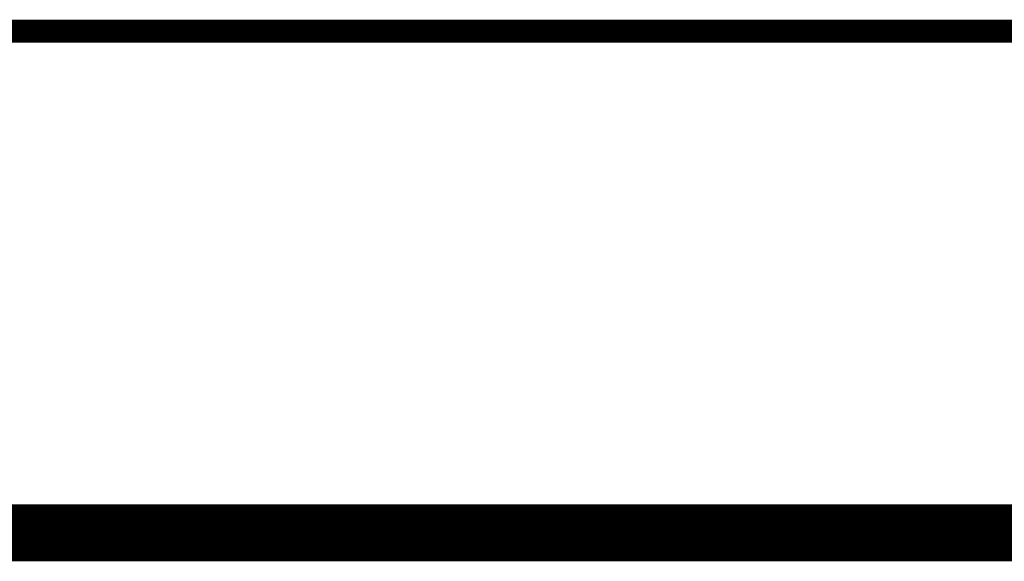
# Model space of a CAD drawing. Extents: x 7.17 to 14.1, y 4 to 11.75.
# Tile 51 of 214: x 7.39 to 7.82, y 8.84 to 9.08. Entities that reach past the tile are written whole.
import ezdxf

# ---------------------------------------------------------------- set-up
doc = ezdxf.new("R2010")
doc.units = 0
for name, color, linetype in [('KEEPOUTLAYER', 6, 'CONTINUOUS'), ('MECHANICAL2', 216, 'CONTINUOUS'), ('MECHANICAL3', 76, 'CONTINUOUS'), ('MULTILAYER', 9, 'CONTINUOUS')]:
    doc.layers.add(name, color=color, linetype=linetype)

msp = doc.modelspace()

# ---------------------------------------------------------------- linework, layer by layer
at = {"layer": 'KEEPOUTLAYER', "const_width": 0.025}
for points in [[(7.179904, 8.855), (7.414904, 8.855)], [(7.179904, 8.855), (11.109904, 8.855)]]:
    msp.add_lwpolyline(points, dxfattribs=at)
at = {"layer": 'KEEPOUTLAYER', "const_width": 0.0125}
msp.add_lwpolyline([(7.408654, 8.855, 1), (7.421154, 8.855, 1)], format="xyb", close=True, dxfattribs=at)
at = {"layer": 'MECHANICAL2', "const_width": 0.01}
msp.add_lwpolyline([(7.179904, 9.075), (9.190069, 9.075)], dxfattribs=at)
at = {"layer": 'MECHANICAL3', "const_width": 0.01}
for points in [[(7.179904, 8.855), (7.414904, 8.855)], [(7.179904, 8.855), (11.109904, 8.855)]]:
    msp.add_lwpolyline(points, dxfattribs=at)
at = {"layer": 'MECHANICAL3', "const_width": 0.005}
msp.add_lwpolyline([(7.412404, 8.855, 1), (7.417404, 8.855, 1)], format="xyb", close=True, dxfattribs=at)
at = {"layer": 'MULTILAYER', "const_width": 0.01}
for points in [[(7.179904, 8.855), (7.414904, 8.855)], [(7.179904, 8.855), (11.109904, 8.855)]]:
    msp.add_lwpolyline(points, dxfattribs=at)
at = {"layer": 'MULTILAYER', "const_width": 0.005}
msp.add_lwpolyline([(7.412404, 8.855, 1), (7.417404, 8.855, 1)], format="xyb", close=True, dxfattribs=at)

doc.saveas('drawing.dxf')
